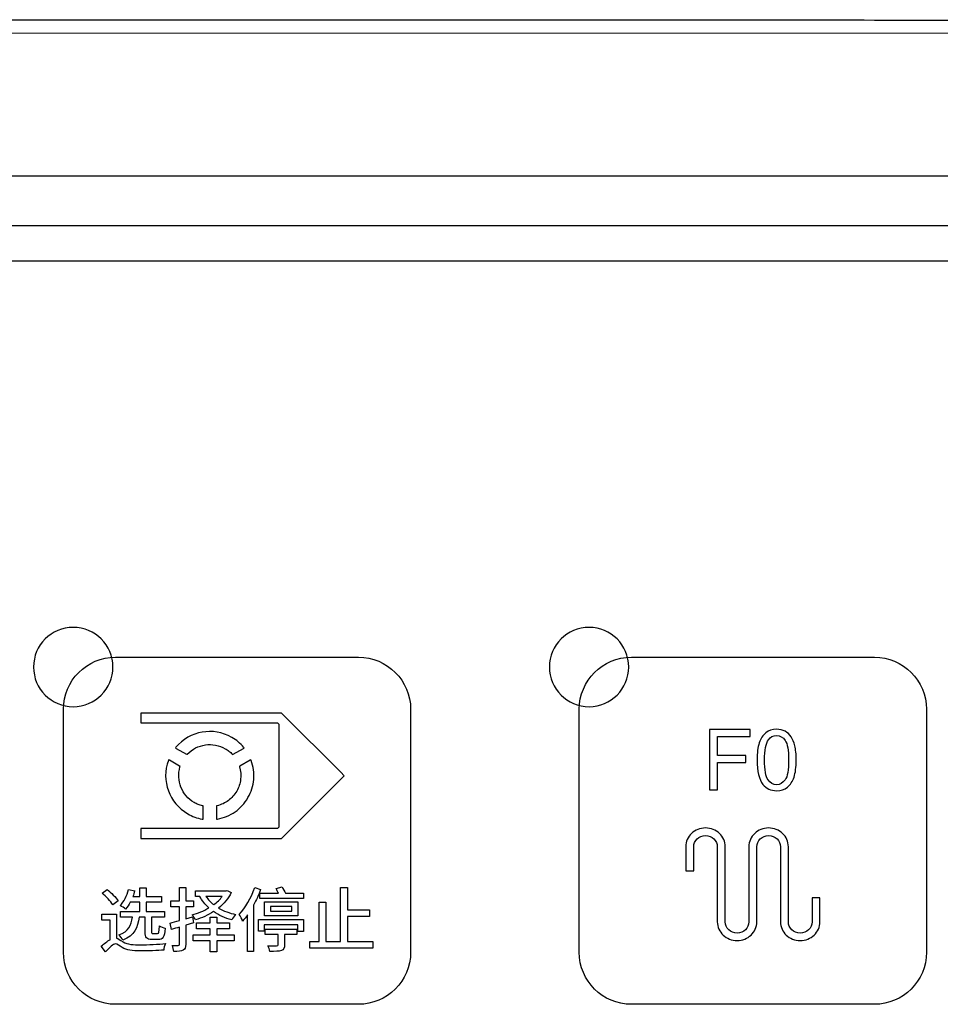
# Model space of a CAD drawing. Header units: millimetres. Extents: x 7143 to 9546, y -1575 to -869.
# Tile 46 of 94: x 7467 to 7513, y -1267 to -1217. Entities that reach past the tile are written whole.
import ezdxf

# ---------------------------------------------------------------- set-up
doc = ezdxf.new("R2010")
doc.units = ezdxf.units.MM
doc.header["$LTSCALE"] = 3

msp = doc.modelspace()

# ---------------------------------------------------------------- linework, layer by layer
at = {"linetype": 'Continuous', "lineweight": 30}
for p, q in [((7595.473, -1225.048), (7408.466, -1225.048)), ((7591.759, -1227.548), (7219.187, -1227.548)), ((7589.971, -1229.335), (7220.974, -1229.335))]:
    msp.add_line(p, q, dxfattribs=at)
at = {"linetype": 'Continuous', "lineweight": 30, "flags": 128}
msp.add_lwpolyline([(7602.683, -1217.852), (7602.683, -1217.852), (7600.683, -1217.852), (7592.683, -1217.852), (7560.683, -1217.85), (7432.683, -1217.846), (7208.263, -1217.852), (7208.262, -1217.852)], dxfattribs=at)
at = {"linetype": 'Continuous', "lineweight": 30}
for points, knots in [([(7207.473, -1217.171), (7209.417, -1217.174), (7213.31, -1217.18), (7229.337, -1217.158), (7291.965, -1217.198), (7386.351, -1217.171), (7474.228, -1217.165), (7514.307, -1217.176), (7520.663, -1217.183), (7521.397, -1217.184)], [0, 0, 0, 0, 0.018589, 0.037225, 0.153185, 0.617025, 0.939231, 0.99298, 1, 1, 1, 1]), ([(7469.318, -1247.793), (7470.422, -1247.793), (7471.318, -1248.688), (7471.318, -1249.793), (7471.318, -1249.793), (7471.318, -1250.897), (7470.422, -1251.793), (7469.318, -1251.793), (7469.318, -1251.793), (7468.213, -1251.793), (7467.318, -1250.897), (7467.318, -1249.793), (7467.318, -1249.793), (7467.318, -1248.688), (7468.213, -1247.793), (7469.318, -1247.793)], [0, 0, 0, 0, 0.2, 0.2, 0.2, 0.2, 0.4, 0.4, 0.4, 0.4, 0.6, 0.6, 0.6, 0.6, 1, 1, 1, 1]), ([(7495.318, -1247.793), (7496.422, -1247.793), (7497.318, -1248.688), (7497.318, -1249.793), (7497.318, -1249.793), (7497.318, -1250.897), (7496.422, -1251.793), (7495.318, -1251.793), (7495.318, -1251.793), (7494.213, -1251.793), (7493.318, -1250.897), (7493.318, -1249.793), (7493.318, -1249.793), (7493.318, -1248.688), (7494.213, -1247.793), (7495.318, -1247.793)], [0, 0, 0, 0, 0.2, 0.2, 0.2, 0.2, 0.4, 0.4, 0.4, 0.4, 0.6, 0.6, 0.6, 0.6, 1, 1, 1, 1]), ([(7471.448, -1266.798), (7471.448, -1266.798), (7483.698, -1266.798), (7483.698, -1266.798), (7483.698, -1266.798), (7485.142, -1266.798), (7486.323, -1265.616), (7486.323, -1264.173), (7486.323, -1264.173), (7486.323, -1264.173), (7486.323, -1251.923), (7486.323, -1251.923), (7486.323, -1251.923), (7486.323, -1250.479), (7485.142, -1249.298), (7483.698, -1249.298), (7483.698, -1249.298), (7483.698, -1249.298), (7471.448, -1249.298), (7471.448, -1249.298), (7471.448, -1249.298), (7470.004, -1249.298), (7468.823, -1250.479), (7468.823, -1251.923), (7468.823, -1251.923), (7468.823, -1251.923), (7468.823, -1264.173), (7468.823, -1264.173), (7468.823, -1264.173), (7468.823, -1265.616), (7470.004, -1266.798), (7471.448, -1266.798)], [0, 0, 0, 0, 0.111111, 0.111111, 0.111111, 0.111111, 0.222222, 0.222222, 0.222222, 0.222222, 0.333333, 0.333333, 0.333333, 0.333333, 0.444444, 0.444444, 0.444444, 0.444444, 0.555556, 0.555556, 0.555556, 0.555556, 0.666667, 0.666667, 0.666667, 0.666667, 0.777778, 0.777778, 0.777778, 0.777778, 1, 1, 1, 1]), ([(7497.448, -1266.798), (7497.448, -1266.798), (7509.698, -1266.798), (7509.698, -1266.798), (7509.698, -1266.798), (7511.142, -1266.798), (7512.323, -1265.617), (7512.323, -1264.173), (7512.323, -1264.173), (7512.323, -1264.173), (7512.323, -1251.923), (7512.323, -1251.923), (7512.323, -1251.923), (7512.323, -1250.479), (7511.142, -1249.298), (7509.698, -1249.298), (7509.698, -1249.298), (7509.698, -1249.298), (7497.448, -1249.298), (7497.448, -1249.298), (7497.448, -1249.298), (7496.004, -1249.298), (7494.823, -1250.479), (7494.823, -1251.923), (7494.823, -1251.923), (7494.823, -1251.923), (7494.823, -1264.173), (7494.823, -1264.173), (7494.823, -1264.173), (7494.823, -1265.617), (7496.004, -1266.798), (7497.448, -1266.798)], [0, 0, 0, 0, 0.111111, 0.111111, 0.111111, 0.111111, 0.222222, 0.222222, 0.222222, 0.222222, 0.333333, 0.333333, 0.333333, 0.333333, 0.444444, 0.444444, 0.444444, 0.444444, 0.555556, 0.555556, 0.555556, 0.555556, 0.666667, 0.666667, 0.666667, 0.666667, 0.777778, 0.777778, 0.777778, 0.777778, 1, 1, 1, 1]), ([(7472.718, -1252.112), (7472.718, -1252.112), (7479.713, -1252.112), (7479.713, -1252.112), (7479.713, -1252.112), (7479.713, -1252.112), (7479.816, -1252.112), (7479.816, -1252.112), (7479.816, -1252.112), (7479.816, -1252.112), (7479.889, -1252.186), (7479.889, -1252.186), (7479.889, -1252.186), (7479.889, -1252.186), (7482.804, -1255.1), (7482.804, -1255.1), (7482.804, -1255.1), (7482.804, -1255.1), (7482.981, -1255.277), (7482.981, -1255.277), (7482.981, -1255.277), (7482.981, -1255.277), (7482.804, -1255.453), (7482.804, -1255.453), (7482.804, -1255.453), (7482.804, -1255.453), (7479.889, -1258.368), (7479.889, -1258.368), (7479.889, -1258.368), (7479.889, -1258.368), (7479.816, -1258.441), (7479.816, -1258.441), (7479.816, -1258.441), (7479.816, -1258.441), (7479.713, -1258.441), (7479.713, -1258.441), (7479.713, -1258.441), (7479.713, -1258.441), (7472.718, -1258.441), (7472.718, -1258.441), (7472.718, -1258.441), (7472.718, -1258.441), (7472.718, -1257.941), (7472.718, -1257.941), (7472.718, -1257.941), (7472.718, -1257.941), (7479.609, -1257.941), (7479.609, -1257.941), (7479.609, -1257.941), (7479.609, -1257.941), (7479.675, -1257.875), (7479.675, -1257.875), (7479.675, -1257.875), (7479.675, -1257.875), (7479.675, -1252.678), (7479.675, -1252.678), (7479.675, -1252.678), (7479.675, -1252.678), (7479.609, -1252.612), (7479.609, -1252.612), (7479.609, -1252.612), (7479.609, -1252.612), (7472.718, -1252.612), (7472.718, -1252.612), (7472.718, -1252.612), (7472.718, -1252.612), (7472.718, -1252.112), (7472.718, -1252.112)], [0, 0, 0, 0, 0.055556, 0.055556, 0.055556, 0.055556, 0.111111, 0.111111, 0.111111, 0.111111, 0.166667, 0.166667, 0.166667, 0.166667, 0.222222, 0.222222, 0.222222, 0.222222, 0.277778, 0.277778, 0.277778, 0.277778, 0.333333, 0.333333, 0.333333, 0.333333, 0.388889, 0.388889, 0.388889, 0.388889, 0.444444, 0.444444, 0.444444, 0.444444, 0.5, 0.5, 0.5, 0.5, 0.555556, 0.555556, 0.555556, 0.555556, 0.611111, 0.611111, 0.611111, 0.611111, 0.666667, 0.666667, 0.666667, 0.666667, 0.722222, 0.722222, 0.722222, 0.722222, 0.777778, 0.777778, 0.777778, 0.777778, 0.833333, 0.833333, 0.833333, 0.833333, 0.888889, 0.888889, 0.888889, 0.888889, 1, 1, 1, 1]), ([(7474.497, -1253.839), (7474.84, -1253.43), (7475.312, -1253.167), (7475.816, -1253.078), (7475.816, -1253.078), (7476.313, -1252.991), (7476.842, -1253.071), (7477.313, -1253.343), (7477.313, -1253.343), (7477.428, -1253.409), (7477.534, -1253.484), (7477.632, -1253.565), (7477.632, -1253.565), (7477.732, -1253.649), (7477.823, -1253.741), (7477.906, -1253.839), (7477.906, -1253.839), (7477.906, -1253.839), (7477.935, -1253.874), (7477.935, -1253.874), (7477.935, -1253.874), (7477.935, -1253.874), (7477.896, -1253.897), (7477.896, -1253.897), (7477.896, -1253.897), (7477.896, -1253.897), (7477.38, -1254.194), (7477.38, -1254.194), (7477.38, -1254.194), (7477.38, -1254.194), (7477.354, -1254.209), (7477.354, -1254.209), (7477.354, -1254.209), (7477.354, -1254.209), (7477.333, -1254.188), (7477.333, -1254.188), (7477.333, -1254.188), (7477.283, -1254.135), (7477.228, -1254.085), (7477.168, -1254.038), (7477.168, -1254.038), (7477.111, -1253.993), (7477.049, -1253.951), (7476.984, -1253.913), (7476.984, -1253.913), (7476.668, -1253.731), (7476.315, -1253.671), (7475.981, -1253.719), (7475.981, -1253.719), (7475.639, -1253.768), (7475.315, -1253.93), (7475.069, -1254.188), (7475.069, -1254.188), (7475.069, -1254.188), (7475.049, -1254.209), (7475.049, -1254.209), (7475.049, -1254.209), (7475.049, -1254.209), (7475.023, -1254.194), (7475.023, -1254.194), (7475.023, -1254.194), (7475.023, -1254.194), (7474.507, -1253.897), (7474.507, -1253.897), (7474.507, -1253.897), (7474.507, -1253.897), (7474.468, -1253.874), (7474.468, -1253.874), (7474.468, -1253.874), (7474.468, -1253.874), (7474.497, -1253.839), (7474.497, -1253.839)], [0, 0, 0, 0, 0.052632, 0.052632, 0.052632, 0.052632, 0.105263, 0.105263, 0.105263, 0.105263, 0.157895, 0.157895, 0.157895, 0.157895, 0.210526, 0.210526, 0.210526, 0.210526, 0.263158, 0.263158, 0.263158, 0.263158, 0.315789, 0.315789, 0.315789, 0.315789, 0.368421, 0.368421, 0.368421, 0.368421, 0.421053, 0.421053, 0.421053, 0.421053, 0.473684, 0.473684, 0.473684, 0.473684, 0.526316, 0.526316, 0.526316, 0.526316, 0.578947, 0.578947, 0.578947, 0.578947, 0.631579, 0.631579, 0.631579, 0.631579, 0.684211, 0.684211, 0.684211, 0.684211, 0.736842, 0.736842, 0.736842, 0.736842, 0.789474, 0.789474, 0.789474, 0.789474, 0.842105, 0.842105, 0.842105, 0.842105, 0.894737, 0.894737, 0.894737, 0.894737, 1, 1, 1, 1]), ([(7501.389, -1255.979), (7501.389, -1255.979), (7501.389, -1252.948), (7501.389, -1252.948), (7501.389, -1252.948), (7501.389, -1252.948), (7503.434, -1252.948), (7503.434, -1252.948), (7503.434, -1252.948), (7503.434, -1252.948), (7503.434, -1253.303), (7503.434, -1253.303), (7503.434, -1253.303), (7503.434, -1253.303), (7501.791, -1253.303), (7501.791, -1253.303), (7501.791, -1253.303), (7501.791, -1253.303), (7501.791, -1254.247), (7501.791, -1254.247), (7501.791, -1254.247), (7501.791, -1254.247), (7503.214, -1254.247), (7503.214, -1254.247), (7503.214, -1254.247), (7503.214, -1254.247), (7503.214, -1254.603), (7503.214, -1254.603), (7503.214, -1254.603), (7503.214, -1254.603), (7501.791, -1254.603), (7501.791, -1254.603), (7501.791, -1254.603), (7501.791, -1254.603), (7501.791, -1255.979), (7501.791, -1255.979), (7501.791, -1255.979), (7501.791, -1255.979), (7501.389, -1255.979), (7501.389, -1255.979)], [0, 0, 0, 0, 0.090909, 0.090909, 0.090909, 0.090909, 0.181818, 0.181818, 0.181818, 0.181818, 0.272727, 0.272727, 0.272727, 0.272727, 0.363636, 0.363636, 0.363636, 0.363636, 0.454545, 0.454545, 0.454545, 0.454545, 0.545455, 0.545455, 0.545455, 0.545455, 0.636364, 0.636364, 0.636364, 0.636364, 0.727273, 0.727273, 0.727273, 0.727273, 0.818182, 0.818182, 0.818182, 0.818182, 1, 1, 1, 1]), ([(7503.784, -1254.483), (7503.784, -1254.125), (7503.821, -1253.836), (7503.894, -1253.617), (7503.894, -1253.617), (7503.968, -1253.398), (7504.077, -1253.229), (7504.223, -1253.111), (7504.223, -1253.111), (7504.367, -1252.993), (7504.55, -1252.935), (7504.77, -1252.935), (7504.77, -1252.935), (7504.932, -1252.935), (7505.075, -1252.967), (7505.198, -1253.033), (7505.198, -1253.033), (7505.321, -1253.098), (7505.423, -1253.193), (7505.502, -1253.317), (7505.502, -1253.317), (7505.581, -1253.439), (7505.643, -1253.59), (7505.688, -1253.767), (7505.688, -1253.767), (7505.734, -1253.944), (7505.757, -1254.183), (7505.757, -1254.483), (7505.757, -1254.483), (7505.757, -1254.838), (7505.72, -1255.126), (7505.647, -1255.345), (7505.647, -1255.345), (7505.575, -1255.564), (7505.465, -1255.733), (7505.32, -1255.852), (7505.32, -1255.852), (7505.175, -1255.97), (7504.992, -1256.029), (7504.77, -1256.029), (7504.77, -1256.029), (7504.479, -1256.029), (7504.25, -1255.926), (7504.083, -1255.717), (7504.083, -1255.717), (7503.883, -1255.463), (7503.784, -1255.052), (7503.784, -1254.483)], [0, 0, 0, 0, 0.076923, 0.076923, 0.076923, 0.076923, 0.153846, 0.153846, 0.153846, 0.153846, 0.230769, 0.230769, 0.230769, 0.230769, 0.307692, 0.307692, 0.307692, 0.307692, 0.384615, 0.384615, 0.384615, 0.384615, 0.461538, 0.461538, 0.461538, 0.461538, 0.538462, 0.538462, 0.538462, 0.538462, 0.615385, 0.615385, 0.615385, 0.615385, 0.692308, 0.692308, 0.692308, 0.692308, 0.769231, 0.769231, 0.769231, 0.769231, 0.846154, 0.846154, 0.846154, 0.846154, 1, 1, 1, 1]), ([(7504.165, -1254.484), (7504.165, -1254.983), (7504.223, -1255.315), (7504.339, -1255.478), (7504.339, -1255.478), (7504.456, -1255.643), (7504.599, -1255.725), (7504.77, -1255.725), (7504.77, -1255.725), (7504.941, -1255.725), (7505.085, -1255.642), (7505.201, -1255.478), (7505.201, -1255.478), (7505.318, -1255.313), (7505.376, -1254.982), (7505.376, -1254.484), (7505.376, -1254.484), (7505.376, -1253.985), (7505.318, -1253.654), (7505.201, -1253.49), (7505.201, -1253.49), (7505.086, -1253.326), (7504.94, -1253.244), (7504.766, -1253.244), (7504.766, -1253.244), (7504.595, -1253.244), (7504.458, -1253.317), (7504.356, -1253.461), (7504.356, -1253.461), (7504.228, -1253.645), (7504.165, -1253.987), (7504.165, -1254.484)], [0, 0, 0, 0, 0.111111, 0.111111, 0.111111, 0.111111, 0.222222, 0.222222, 0.222222, 0.222222, 0.333333, 0.333333, 0.333333, 0.333333, 0.444444, 0.444444, 0.444444, 0.444444, 0.555556, 0.555556, 0.555556, 0.555556, 0.666667, 0.666667, 0.666667, 0.666667, 0.777778, 0.777778, 0.777778, 0.777778, 1, 1, 1, 1]), ([(7475.816, -1257.459), (7475.69, -1257.437), (7475.565, -1257.403), (7475.441, -1257.359), (7475.441, -1257.359), (7475.321, -1257.315), (7475.203, -1257.26), (7475.089, -1257.194), (7475.089, -1257.194), (7474.619, -1256.923), (7474.285, -1256.504), (7474.112, -1256.03), (7474.112, -1256.03), (7473.937, -1255.548), (7473.928, -1255.009), (7474.112, -1254.507), (7474.112, -1254.507), (7474.112, -1254.507), (7474.127, -1254.465), (7474.127, -1254.465), (7474.127, -1254.465), (7474.127, -1254.465), (7474.167, -1254.487), (7474.167, -1254.487), (7474.167, -1254.487), (7474.167, -1254.487), (7474.682, -1254.785), (7474.682, -1254.785), (7474.682, -1254.785), (7474.682, -1254.785), (7474.708, -1254.8), (7474.708, -1254.8), (7474.708, -1254.8), (7474.708, -1254.8), (7474.699, -1254.828), (7474.699, -1254.828), (7474.699, -1254.828), (7474.599, -1255.17), (7474.621, -1255.531), (7474.749, -1255.852), (7474.749, -1255.852), (7474.875, -1256.166), (7475.103, -1256.441), (7475.419, -1256.624), (7475.419, -1256.624), (7475.484, -1256.661), (7475.552, -1256.694), (7475.619, -1256.721), (7475.619, -1256.721), (7475.689, -1256.749), (7475.76, -1256.772), (7475.831, -1256.789), (7475.831, -1256.789), (7475.831, -1256.789), (7475.86, -1256.796), (7475.86, -1256.796), (7475.86, -1256.796), (7475.86, -1256.796), (7475.86, -1256.826), (7475.86, -1256.826), (7475.86, -1256.826), (7475.86, -1256.826), (7475.861, -1257.421), (7475.861, -1257.421), (7475.861, -1257.421), (7475.861, -1257.421), (7475.861, -1257.467), (7475.861, -1257.467), (7475.861, -1257.467), (7475.861, -1257.467), (7475.816, -1257.459), (7475.816, -1257.459)], [0, 0, 0, 0, 0.052632, 0.052632, 0.052632, 0.052632, 0.105263, 0.105263, 0.105263, 0.105263, 0.157895, 0.157895, 0.157895, 0.157895, 0.210526, 0.210526, 0.210526, 0.210526, 0.263158, 0.263158, 0.263158, 0.263158, 0.315789, 0.315789, 0.315789, 0.315789, 0.368421, 0.368421, 0.368421, 0.368421, 0.421053, 0.421053, 0.421053, 0.421053, 0.473684, 0.473684, 0.473684, 0.473684, 0.526316, 0.526316, 0.526316, 0.526316, 0.578947, 0.578947, 0.578947, 0.578947, 0.631579, 0.631579, 0.631579, 0.631579, 0.684211, 0.684211, 0.684211, 0.684211, 0.736842, 0.736842, 0.736842, 0.736842, 0.789474, 0.789474, 0.789474, 0.789474, 0.842105, 0.842105, 0.842105, 0.842105, 0.894737, 0.894737, 0.894737, 0.894737, 1, 1, 1, 1]), ([(7478.29, -1254.508), (7478.401, -1254.811), (7478.445, -1255.138), (7478.417, -1255.464), (7478.417, -1255.464), (7478.39, -1255.777), (7478.295, -1256.09), (7478.127, -1256.38), (7478.127, -1256.38), (7477.96, -1256.671), (7477.736, -1256.909), (7477.478, -1257.089), (7477.478, -1257.089), (7477.21, -1257.277), (7476.905, -1257.402), (7476.587, -1257.458), (7476.587, -1257.458), (7476.587, -1257.458), (7476.542, -1257.466), (7476.542, -1257.466), (7476.542, -1257.466), (7476.542, -1257.466), (7476.542, -1257.421), (7476.542, -1257.421), (7476.542, -1257.421), (7476.542, -1257.421), (7476.542, -1256.826), (7476.542, -1256.826), (7476.542, -1256.826), (7476.542, -1256.826), (7476.542, -1256.796), (7476.542, -1256.796), (7476.542, -1256.796), (7476.542, -1256.796), (7476.571, -1256.789), (7476.571, -1256.789), (7476.571, -1256.789), (7476.775, -1256.739), (7476.97, -1256.648), (7477.14, -1256.521), (7477.14, -1256.521), (7477.305, -1256.398), (7477.448, -1256.24), (7477.557, -1256.051), (7477.557, -1256.051), (7477.557, -1256.051), (7477.557, -1256.051), (7477.557, -1256.051), (7477.557, -1256.051), (7477.666, -1255.862), (7477.731, -1255.66), (7477.755, -1255.456), (7477.755, -1255.456), (7477.781, -1255.244), (7477.762, -1255.03), (7477.703, -1254.829), (7477.703, -1254.829), (7477.703, -1254.829), (7477.695, -1254.8), (7477.695, -1254.8), (7477.695, -1254.8), (7477.695, -1254.8), (7477.72, -1254.785), (7477.72, -1254.785), (7477.72, -1254.785), (7477.72, -1254.785), (7478.236, -1254.488), (7478.236, -1254.488), (7478.236, -1254.488), (7478.236, -1254.488), (7478.275, -1254.465), (7478.275, -1254.465), (7478.275, -1254.465), (7478.275, -1254.465), (7478.29, -1254.508), (7478.29, -1254.508)], [0, 0, 0, 0, 0.05, 0.05, 0.05, 0.05, 0.1, 0.1, 0.1, 0.1, 0.15, 0.15, 0.15, 0.15, 0.2, 0.2, 0.2, 0.2, 0.25, 0.25, 0.25, 0.25, 0.3, 0.3, 0.3, 0.3, 0.35, 0.35, 0.35, 0.35, 0.4, 0.4, 0.4, 0.4, 0.45, 0.45, 0.45, 0.45, 0.5, 0.5, 0.5, 0.5, 0.55, 0.55, 0.55, 0.55, 0.6, 0.6, 0.6, 0.6, 0.65, 0.65, 0.65, 0.65, 0.7, 0.7, 0.7, 0.7, 0.75, 0.75, 0.75, 0.75, 0.8, 0.8, 0.8, 0.8, 0.85, 0.85, 0.85, 0.85, 0.9, 0.9, 0.9, 0.9, 1, 1, 1, 1]), ([(7500.191, -1258.856), (7500.191, -1258.595), (7500.303, -1258.358), (7500.483, -1258.187), (7500.483, -1258.187), (7500.663, -1258.015), (7500.912, -1257.909), (7501.187, -1257.909), (7501.187, -1257.909), (7501.461, -1257.909), (7501.71, -1258.015), (7501.89, -1258.187), (7501.89, -1258.187), (7502.07, -1258.358), (7502.182, -1258.595), (7502.182, -1258.856), (7502.182, -1258.856), (7502.182, -1258.856), (7502.182, -1258.856), (7502.182, -1258.856), (7502.182, -1258.856), (7502.182, -1258.856), (7502.182, -1262.639), (7502.182, -1262.639), (7502.182, -1262.639), (7502.182, -1262.795), (7502.249, -1262.937), (7502.356, -1263.039), (7502.356, -1263.039), (7502.464, -1263.142), (7502.613, -1263.205), (7502.777, -1263.205), (7502.777, -1263.205), (7502.942, -1263.205), (7503.091, -1263.142), (7503.199, -1263.039), (7503.199, -1263.039), (7503.306, -1262.937), (7503.373, -1262.795), (7503.373, -1262.639), (7503.373, -1262.639), (7503.373, -1262.639), (7503.373, -1258.856), (7503.373, -1258.856), (7503.373, -1258.856), (7503.373, -1258.595), (7503.485, -1258.358), (7503.665, -1258.187), (7503.665, -1258.187), (7503.845, -1258.015), (7504.094, -1257.909), (7504.368, -1257.909), (7504.368, -1257.909), (7504.643, -1257.909), (7504.891, -1258.016), (7505.071, -1258.187), (7505.071, -1258.187), (7505.071, -1258.187), (7505.072, -1258.188), (7505.072, -1258.188), (7505.072, -1258.188), (7505.252, -1258.359), (7505.364, -1258.595), (7505.364, -1258.856), (7505.364, -1258.856), (7505.364, -1258.856), (7505.364, -1262.639), (7505.364, -1262.639), (7505.364, -1262.639), (7505.364, -1262.795), (7505.43, -1262.937), (7505.537, -1263.039), (7505.537, -1263.039), (7505.537, -1263.039), (7505.538, -1263.04), (7505.538, -1263.04), (7505.538, -1263.04), (7505.645, -1263.142), (7505.794, -1263.205), (7505.959, -1263.205), (7505.959, -1263.205), (7506.124, -1263.205), (7506.273, -1263.142), (7506.38, -1263.04), (7506.38, -1263.04), (7506.38, -1263.04), (7506.381, -1263.039), (7506.381, -1263.039), (7506.381, -1263.039), (7506.488, -1262.937), (7506.555, -1262.795), (7506.555, -1262.639), (7506.555, -1262.639), (7506.555, -1262.639), (7506.555, -1261.428), (7506.555, -1261.428), (7506.555, -1261.428), (7506.555, -1261.428), (7506.955, -1261.428), (7506.955, -1261.428), (7506.955, -1261.428), (7506.955, -1261.428), (7506.955, -1262.639), (7506.955, -1262.639), (7506.955, -1262.639), (7506.955, -1262.899), (7506.843, -1263.136), (7506.663, -1263.307), (7506.663, -1263.307), (7506.663, -1263.307), (7506.663, -1263.308), (7506.663, -1263.308), (7506.663, -1263.308), (7506.663, -1263.308), (7506.662, -1263.308), (7506.662, -1263.308), (7506.662, -1263.308), (7506.482, -1263.479), (7506.233, -1263.585), (7505.959, -1263.585), (7505.959, -1263.585), (7505.685, -1263.585), (7505.437, -1263.479), (7505.256, -1263.308), (7505.256, -1263.308), (7505.256, -1263.308), (7505.256, -1263.308), (7505.256, -1263.308), (7505.256, -1263.308), (7505.256, -1263.308), (7505.255, -1263.307), (7505.255, -1263.307), (7505.255, -1263.307), (7505.075, -1263.136), (7504.964, -1262.899), (7504.964, -1262.639), (7504.964, -1262.639), (7504.964, -1262.639), (7504.964, -1258.856), (7504.964, -1258.856), (7504.964, -1258.856), (7504.964, -1258.699), (7504.897, -1258.558), (7504.79, -1258.455), (7504.79, -1258.455), (7504.682, -1258.353), (7504.533, -1258.29), (7504.368, -1258.29), (7504.368, -1258.29), (7504.204, -1258.29), (7504.055, -1258.353), (7503.947, -1258.456), (7503.947, -1258.456), (7503.84, -1258.558), (7503.773, -1258.7), (7503.773, -1258.856), (7503.773, -1258.856), (7503.773, -1258.856), (7503.773, -1262.639), (7503.773, -1262.639), (7503.773, -1262.639), (7503.773, -1262.899), (7503.661, -1263.136), (7503.481, -1263.307), (7503.481, -1263.307), (7503.481, -1263.307), (7503.481, -1263.308), (7503.481, -1263.308), (7503.481, -1263.308), (7503.3, -1263.479), (7503.052, -1263.585), (7502.777, -1263.585), (7502.777, -1263.585), (7502.503, -1263.585), (7502.255, -1263.479), (7502.074, -1263.308), (7502.074, -1263.308), (7502.074, -1263.308), (7502.074, -1263.307), (7502.074, -1263.307), (7502.074, -1263.307), (7501.893, -1263.136), (7501.782, -1262.899), (7501.782, -1262.639), (7501.782, -1262.639), (7501.782, -1262.639), (7501.782, -1258.856), (7501.782, -1258.856), (7501.782, -1258.856), (7501.782, -1258.856), (7501.782, -1258.856), (7501.782, -1258.856), (7501.782, -1258.856), (7501.782, -1258.7), (7501.715, -1258.558), (7501.608, -1258.456), (7501.608, -1258.456), (7501.5, -1258.353), (7501.351, -1258.29), (7501.187, -1258.29), (7501.187, -1258.29), (7501.022, -1258.29), (7500.873, -1258.353), (7500.766, -1258.456), (7500.766, -1258.456), (7500.658, -1258.558), (7500.591, -1258.7), (7500.591, -1258.856), (7500.591, -1258.856), (7500.591, -1258.856), (7500.591, -1260.067), (7500.591, -1260.067), (7500.591, -1260.067), (7500.591, -1260.067), (7500.191, -1260.067), (7500.191, -1260.067), (7500.191, -1260.067), (7500.191, -1260.067), (7500.191, -1258.856), (7500.191, -1258.856)], [0, 0, 0, 0, 0.017857, 0.017857, 0.017857, 0.017857, 0.035714, 0.035714, 0.035714, 0.035714, 0.053571, 0.053571, 0.053571, 0.053571, 0.071429, 0.071429, 0.071429, 0.071429, 0.089286, 0.089286, 0.089286, 0.089286, 0.107143, 0.107143, 0.107143, 0.107143, 0.125, 0.125, 0.125, 0.125, 0.142857, 0.142857, 0.142857, 0.142857, 0.160714, 0.160714, 0.160714, 0.160714, 0.178571, 0.178571, 0.178571, 0.178571, 0.196429, 0.196429, 0.196429, 0.196429, 0.214286, 0.214286, 0.214286, 0.214286, 0.232143, 0.232143, 0.232143, 0.232143, 0.25, 0.25, 0.25, 0.25, 0.267857, 0.267857, 0.267857, 0.267857, 0.285714, 0.285714, 0.285714, 0.285714, 0.303571, 0.303571, 0.303571, 0.303571, 0.321429, 0.321429, 0.321429, 0.321429, 0.339286, 0.339286, 0.339286, 0.339286, 0.357143, 0.357143, 0.357143, 0.357143, 0.375, 0.375, 0.375, 0.375, 0.392857, 0.392857, 0.392857, 0.392857, 0.410714, 0.410714, 0.410714, 0.410714, 0.428571, 0.428571, 0.428571, 0.428571, 0.446429, 0.446429, 0.446429, 0.446429, 0.464286, 0.464286, 0.464286, 0.464286, 0.482143, 0.482143, 0.482143, 0.482143, 0.5, 0.5, 0.5, 0.5, 0.517857, 0.517857, 0.517857, 0.517857, 0.535714, 0.535714, 0.535714, 0.535714, 0.553571, 0.553571, 0.553571, 0.553571, 0.571429, 0.571429, 0.571429, 0.571429, 0.589286, 0.589286, 0.589286, 0.589286, 0.607143, 0.607143, 0.607143, 0.607143, 0.625, 0.625, 0.625, 0.625, 0.642857, 0.642857, 0.642857, 0.642857, 0.660714, 0.660714, 0.660714, 0.660714, 0.678571, 0.678571, 0.678571, 0.678571, 0.696429, 0.696429, 0.696429, 0.696429, 0.714286, 0.714286, 0.714286, 0.714286, 0.732143, 0.732143, 0.732143, 0.732143, 0.75, 0.75, 0.75, 0.75, 0.767857, 0.767857, 0.767857, 0.767857, 0.785714, 0.785714, 0.785714, 0.785714, 0.803571, 0.803571, 0.803571, 0.803571, 0.821429, 0.821429, 0.821429, 0.821429, 0.839286, 0.839286, 0.839286, 0.839286, 0.857143, 0.857143, 0.857143, 0.857143, 0.875, 0.875, 0.875, 0.875, 0.892857, 0.892857, 0.892857, 0.892857, 0.910714, 0.910714, 0.910714, 0.910714, 0.928571, 0.928571, 0.928571, 0.928571, 0.946429, 0.946429, 0.946429, 0.946429, 0.964286, 0.964286, 0.964286, 0.964286, 1, 1, 1, 1]), ([(7471.58, -1261.576), (7471.468, -1261.41), (7471.231, -1261.174), (7471.027, -1261.015), (7471.027, -1261.015), (7471.027, -1261.015), (7470.773, -1261.195), (7470.773, -1261.195), (7470.773, -1261.195), (7470.974, -1261.368), (7471.21, -1261.607), (7471.309, -1261.777), (7471.309, -1261.777), (7471.309, -1261.777), (7471.58, -1261.576), (7471.58, -1261.576)], [0, 0, 0, 0, 0.2, 0.2, 0.2, 0.2, 0.4, 0.4, 0.4, 0.4, 0.6, 0.6, 0.6, 0.6, 1, 1, 1, 1]), ([(7472.942, -1262.401), (7472.942, -1262.401), (7472.942, -1263.131), (7472.942, -1263.131), (7472.942, -1263.131), (7472.942, -1263.438), (7473.006, -1263.534), (7473.298, -1263.534), (7473.298, -1263.534), (7473.298, -1263.534), (7473.602, -1263.534), (7473.602, -1263.534), (7473.602, -1263.534), (7473.838, -1263.534), (7473.919, -1263.421), (7473.955, -1262.966), (7473.955, -1262.966), (7473.863, -1262.944), (7473.729, -1262.892), (7473.665, -1262.835), (7473.665, -1262.835), (7473.655, -1263.181), (7473.641, -1263.23), (7473.57, -1263.23), (7473.57, -1263.23), (7473.57, -1263.23), (7473.348, -1263.23), (7473.348, -1263.23), (7473.348, -1263.23), (7473.274, -1263.23), (7473.263, -1263.22), (7473.263, -1263.128), (7473.263, -1263.128), (7473.263, -1263.128), (7473.263, -1262.401), (7473.263, -1262.401), (7473.263, -1262.401), (7473.263, -1262.401), (7473.912, -1262.401), (7473.912, -1262.401), (7473.912, -1262.401), (7473.912, -1262.401), (7473.912, -1262.115), (7473.912, -1262.115), (7473.912, -1262.115), (7473.912, -1262.115), (7472.999, -1262.115), (7472.999, -1262.115), (7472.999, -1262.115), (7472.999, -1262.115), (7472.999, -1261.646), (7472.999, -1261.646), (7472.999, -1261.646), (7472.999, -1261.646), (7473.768, -1261.646), (7473.768, -1261.646), (7473.768, -1261.646), (7473.768, -1261.646), (7473.768, -1261.368), (7473.768, -1261.368), (7473.768, -1261.368), (7473.768, -1261.368), (7472.999, -1261.368), (7472.999, -1261.368), (7472.999, -1261.368), (7472.999, -1261.368), (7472.999, -1260.92), (7472.999, -1260.92), (7472.999, -1260.92), (7472.999, -1260.92), (7472.671, -1260.92), (7472.671, -1260.92), (7472.671, -1260.92), (7472.671, -1260.92), (7472.671, -1261.368), (7472.671, -1261.368), (7472.671, -1261.368), (7472.671, -1261.368), (7472.321, -1261.368), (7472.321, -1261.368), (7472.321, -1261.368), (7472.36, -1261.276), (7472.392, -1261.174), (7472.417, -1261.078), (7472.417, -1261.078), (7472.417, -1261.078), (7472.106, -1261.011), (7472.106, -1261.011), (7472.106, -1261.011), (7472.029, -1261.318), (7471.88, -1261.622), (7471.69, -1261.823), (7471.69, -1261.823), (7471.764, -1261.861), (7471.902, -1261.95), (7471.961, -1261.999), (7471.961, -1261.999), (7472.043, -1261.904), (7472.12, -1261.78), (7472.194, -1261.646), (7472.194, -1261.646), (7472.194, -1261.646), (7472.671, -1261.646), (7472.671, -1261.646), (7472.671, -1261.646), (7472.671, -1261.646), (7472.671, -1262.115), (7472.671, -1262.115), (7472.671, -1262.115), (7472.671, -1262.115), (7471.7, -1262.115), (7471.7, -1262.115), (7471.7, -1262.115), (7471.7, -1262.115), (7471.7, -1262.401), (7471.7, -1262.401), (7471.7, -1262.401), (7471.7, -1262.401), (7472.304, -1262.401), (7472.304, -1262.401), (7472.304, -1262.401), (7472.251, -1262.81), (7472.12, -1263.117), (7471.616, -1263.297), (7471.616, -1263.297), (7471.686, -1263.357), (7471.778, -1263.481), (7471.813, -1263.562), (7471.813, -1263.562), (7472.402, -1263.325), (7472.572, -1262.93), (7472.639, -1262.401), (7472.639, -1262.401), (7472.639, -1262.401), (7472.942, -1262.401), (7472.942, -1262.401)], [0, 0, 0, 0, 0.028571, 0.028571, 0.028571, 0.028571, 0.057143, 0.057143, 0.057143, 0.057143, 0.085714, 0.085714, 0.085714, 0.085714, 0.114286, 0.114286, 0.114286, 0.114286, 0.142857, 0.142857, 0.142857, 0.142857, 0.171429, 0.171429, 0.171429, 0.171429, 0.2, 0.2, 0.2, 0.2, 0.228571, 0.228571, 0.228571, 0.228571, 0.257143, 0.257143, 0.257143, 0.257143, 0.285714, 0.285714, 0.285714, 0.285714, 0.314286, 0.314286, 0.314286, 0.314286, 0.342857, 0.342857, 0.342857, 0.342857, 0.371429, 0.371429, 0.371429, 0.371429, 0.4, 0.4, 0.4, 0.4, 0.428571, 0.428571, 0.428571, 0.428571, 0.457143, 0.457143, 0.457143, 0.457143, 0.485714, 0.485714, 0.485714, 0.485714, 0.514286, 0.514286, 0.514286, 0.514286, 0.542857, 0.542857, 0.542857, 0.542857, 0.571429, 0.571429, 0.571429, 0.571429, 0.6, 0.6, 0.6, 0.6, 0.628571, 0.628571, 0.628571, 0.628571, 0.657143, 0.657143, 0.657143, 0.657143, 0.685714, 0.685714, 0.685714, 0.685714, 0.714286, 0.714286, 0.714286, 0.714286, 0.742857, 0.742857, 0.742857, 0.742857, 0.771429, 0.771429, 0.771429, 0.771429, 0.8, 0.8, 0.8, 0.8, 0.828571, 0.828571, 0.828571, 0.828571, 0.857143, 0.857143, 0.857143, 0.857143, 0.885714, 0.885714, 0.885714, 0.885714, 0.914286, 0.914286, 0.914286, 0.914286, 0.942857, 0.942857, 0.942857, 0.942857, 1, 1, 1, 1]), ([(7475.378, -1262.683), (7475.378, -1262.683), (7475.335, -1262.384), (7475.335, -1262.384), (7475.335, -1262.384), (7475.335, -1262.384), (7474.99, -1262.486), (7474.99, -1262.486), (7474.99, -1262.486), (7474.99, -1262.486), (7474.99, -1261.89), (7474.99, -1261.89), (7474.99, -1261.89), (7474.99, -1261.89), (7475.385, -1261.89), (7475.385, -1261.89), (7475.385, -1261.89), (7475.385, -1261.89), (7475.385, -1261.586), (7475.385, -1261.586), (7475.385, -1261.586), (7475.385, -1261.586), (7474.99, -1261.586), (7474.99, -1261.586), (7474.99, -1261.586), (7474.99, -1261.586), (7474.99, -1260.909), (7474.99, -1260.909), (7474.99, -1260.909), (7474.99, -1260.909), (7474.672, -1260.909), (7474.672, -1260.909), (7474.672, -1260.909), (7474.672, -1260.909), (7474.672, -1261.586), (7474.672, -1261.586), (7474.672, -1261.586), (7474.672, -1261.586), (7474.238, -1261.586), (7474.238, -1261.586), (7474.238, -1261.586), (7474.238, -1261.586), (7474.238, -1261.89), (7474.238, -1261.89), (7474.238, -1261.89), (7474.238, -1261.89), (7474.672, -1261.89), (7474.672, -1261.89), (7474.672, -1261.89), (7474.672, -1261.89), (7474.672, -1262.578), (7474.672, -1262.578), (7474.672, -1262.578), (7474.496, -1262.627), (7474.334, -1262.669), (7474.2, -1262.705), (7474.2, -1262.705), (7474.2, -1262.705), (7474.277, -1263.022), (7474.277, -1263.022), (7474.277, -1263.022), (7474.401, -1262.987), (7474.531, -1262.944), (7474.672, -1262.906), (7474.672, -1262.906), (7474.672, -1262.906), (7474.672, -1263.766), (7474.672, -1263.766), (7474.672, -1263.766), (7474.672, -1263.812), (7474.655, -1263.826), (7474.612, -1263.83), (7474.612, -1263.83), (7474.574, -1263.83), (7474.436, -1263.833), (7474.302, -1263.826), (7474.302, -1263.826), (7474.341, -1263.911), (7474.383, -1264.052), (7474.394, -1264.133), (7474.394, -1264.133), (7474.619, -1264.133), (7474.764, -1264.126), (7474.863, -1264.07), (7474.863, -1264.07), (7474.958, -1264.02), (7474.99, -1263.932), (7474.99, -1263.766), (7474.99, -1263.766), (7474.99, -1263.766), (7474.99, -1262.803), (7474.99, -1262.803), (7474.99, -1262.803), (7474.99, -1262.803), (7475.378, -1262.683), (7475.378, -1262.683)], [0, 0, 0, 0, 0.04, 0.04, 0.04, 0.04, 0.08, 0.08, 0.08, 0.08, 0.12, 0.12, 0.12, 0.12, 0.16, 0.16, 0.16, 0.16, 0.2, 0.2, 0.2, 0.2, 0.24, 0.24, 0.24, 0.24, 0.28, 0.28, 0.28, 0.28, 0.32, 0.32, 0.32, 0.32, 0.36, 0.36, 0.36, 0.36, 0.4, 0.4, 0.4, 0.4, 0.44, 0.44, 0.44, 0.44, 0.48, 0.48, 0.48, 0.48, 0.52, 0.52, 0.52, 0.52, 0.56, 0.56, 0.56, 0.56, 0.6, 0.6, 0.6, 0.6, 0.64, 0.64, 0.64, 0.64, 0.68, 0.68, 0.68, 0.68, 0.72, 0.72, 0.72, 0.72, 0.76, 0.76, 0.76, 0.76, 0.8, 0.8, 0.8, 0.8, 0.84, 0.84, 0.84, 0.84, 0.88, 0.88, 0.88, 0.88, 0.92, 0.92, 0.92, 0.92, 1, 1, 1, 1]), ([(7477.085, -1261.061), (7477.085, -1261.061), (7477.032, -1261.071), (7477.032, -1261.071), (7477.032, -1261.071), (7477.032, -1261.071), (7475.477, -1261.071), (7475.477, -1261.071), (7475.477, -1261.071), (7475.477, -1261.071), (7475.477, -1261.364), (7475.477, -1261.364), (7475.477, -1261.364), (7475.477, -1261.364), (7475.695, -1261.364), (7475.695, -1261.364), (7475.695, -1261.364), (7475.815, -1261.579), (7475.97, -1261.77), (7476.154, -1261.936), (7476.154, -1261.936), (7475.893, -1262.091), (7475.6, -1262.207), (7475.311, -1262.281), (7475.311, -1262.281), (7475.371, -1262.341), (7475.445, -1262.461), (7475.48, -1262.539), (7475.48, -1262.539), (7475.794, -1262.447), (7476.112, -1262.306), (7476.394, -1262.126), (7476.394, -1262.126), (7476.655, -1262.309), (7476.965, -1262.454), (7477.304, -1262.542), (7477.304, -1262.542), (7477.346, -1262.458), (7477.438, -1262.338), (7477.505, -1262.271), (7477.505, -1262.271), (7477.191, -1262.204), (7476.898, -1262.091), (7476.648, -1261.943), (7476.648, -1261.943), (7476.916, -1261.727), (7477.138, -1261.47), (7477.283, -1261.163), (7477.283, -1261.163), (7477.283, -1261.163), (7477.085, -1261.061), (7477.085, -1261.061)], [0, 0, 0, 0, 0.071429, 0.071429, 0.071429, 0.071429, 0.142857, 0.142857, 0.142857, 0.142857, 0.214286, 0.214286, 0.214286, 0.214286, 0.285714, 0.285714, 0.285714, 0.285714, 0.357143, 0.357143, 0.357143, 0.357143, 0.428571, 0.428571, 0.428571, 0.428571, 0.5, 0.5, 0.5, 0.5, 0.571429, 0.571429, 0.571429, 0.571429, 0.642857, 0.642857, 0.642857, 0.642857, 0.714286, 0.714286, 0.714286, 0.714286, 0.785714, 0.785714, 0.785714, 0.785714, 0.857143, 0.857143, 0.857143, 0.857143, 1, 1, 1, 1]), ([(7478.466, -1260.909), (7478.29, -1261.428), (7477.997, -1261.936), (7477.683, -1262.267), (7477.683, -1262.267), (7477.739, -1262.348), (7477.831, -1262.525), (7477.856, -1262.599), (7477.856, -1262.599), (7477.944, -1262.507), (7478.025, -1262.401), (7478.11, -1262.285), (7478.11, -1262.285), (7478.11, -1262.285), (7478.11, -1264.14), (7478.11, -1264.14), (7478.11, -1264.14), (7478.11, -1264.14), (7478.41, -1264.14), (7478.41, -1264.14), (7478.41, -1264.14), (7478.41, -1264.14), (7478.41, -1261.798), (7478.41, -1261.798), (7478.41, -1261.798), (7478.547, -1261.544), (7478.667, -1261.272), (7478.762, -1261.008), (7478.762, -1261.008), (7478.762, -1261.008), (7478.466, -1260.909), (7478.466, -1260.909)], [0, 0, 0, 0, 0.111111, 0.111111, 0.111111, 0.111111, 0.222222, 0.222222, 0.222222, 0.222222, 0.333333, 0.333333, 0.333333, 0.333333, 0.444444, 0.444444, 0.444444, 0.444444, 0.555556, 0.555556, 0.555556, 0.555556, 0.666667, 0.666667, 0.666667, 0.666667, 0.777778, 0.777778, 0.777778, 0.777778, 1, 1, 1, 1]), ([(7478.731, -1261.198), (7478.731, -1261.198), (7478.731, -1261.47), (7478.731, -1261.47), (7478.731, -1261.47), (7478.731, -1261.47), (7480.918, -1261.47), (7480.918, -1261.47), (7480.918, -1261.47), (7480.918, -1261.47), (7480.918, -1261.198), (7480.918, -1261.198), (7480.918, -1261.198), (7480.918, -1261.198), (7480.011, -1261.198), (7480.011, -1261.198), (7480.011, -1261.198), (7479.972, -1261.099), (7479.905, -1260.972), (7479.845, -1260.881), (7479.845, -1260.881), (7479.845, -1260.881), (7479.546, -1260.965), (7479.546, -1260.965), (7479.546, -1260.965), (7479.584, -1261.036), (7479.627, -1261.117), (7479.662, -1261.198), (7479.662, -1261.198), (7479.662, -1261.198), (7478.731, -1261.198), (7478.731, -1261.198)], [0, 0, 0, 0, 0.111111, 0.111111, 0.111111, 0.111111, 0.222222, 0.222222, 0.222222, 0.222222, 0.333333, 0.333333, 0.333333, 0.333333, 0.444444, 0.444444, 0.444444, 0.444444, 0.555556, 0.555556, 0.555556, 0.555556, 0.666667, 0.666667, 0.666667, 0.666667, 0.777778, 0.777778, 0.777778, 0.777778, 1, 1, 1, 1]), ([(7483.145, -1263.639), (7483.145, -1263.639), (7483.145, -1262.369), (7483.145, -1262.369), (7483.145, -1262.369), (7483.145, -1262.369), (7484.246, -1262.369), (7484.246, -1262.369), (7484.246, -1262.369), (7484.246, -1262.369), (7484.246, -1262.041), (7484.246, -1262.041), (7484.246, -1262.041), (7484.246, -1262.041), (7483.145, -1262.041), (7483.145, -1262.041), (7483.145, -1262.041), (7483.145, -1262.041), (7483.145, -1260.912), (7483.145, -1260.912), (7483.145, -1260.912), (7483.145, -1260.912), (7482.796, -1260.912), (7482.796, -1260.912), (7482.796, -1260.912), (7482.796, -1260.912), (7482.796, -1263.639), (7482.796, -1263.639), (7482.796, -1263.639), (7482.796, -1263.639), (7482.055, -1263.639), (7482.055, -1263.639), (7482.055, -1263.639), (7482.055, -1263.639), (7482.055, -1261.653), (7482.055, -1261.653), (7482.055, -1261.653), (7482.055, -1261.653), (7481.717, -1261.653), (7481.717, -1261.653), (7481.717, -1261.653), (7481.717, -1261.653), (7481.717, -1263.639), (7481.717, -1263.639), (7481.717, -1263.639), (7481.717, -1263.639), (7481.247, -1263.639), (7481.247, -1263.639), (7481.247, -1263.639), (7481.247, -1263.639), (7481.247, -1263.967), (7481.247, -1263.967), (7481.247, -1263.967), (7481.247, -1263.967), (7484.415, -1263.967), (7484.415, -1263.967), (7484.415, -1263.967), (7484.415, -1263.967), (7484.415, -1263.639), (7484.415, -1263.639), (7484.415, -1263.639), (7484.415, -1263.639), (7483.145, -1263.639), (7483.145, -1263.639)], [0, 0, 0, 0, 0.058824, 0.058824, 0.058824, 0.058824, 0.117647, 0.117647, 0.117647, 0.117647, 0.176471, 0.176471, 0.176471, 0.176471, 0.235294, 0.235294, 0.235294, 0.235294, 0.294118, 0.294118, 0.294118, 0.294118, 0.352941, 0.352941, 0.352941, 0.352941, 0.411765, 0.411765, 0.411765, 0.411765, 0.470588, 0.470588, 0.470588, 0.470588, 0.529412, 0.529412, 0.529412, 0.529412, 0.588235, 0.588235, 0.588235, 0.588235, 0.647059, 0.647059, 0.647059, 0.647059, 0.705882, 0.705882, 0.705882, 0.705882, 0.764706, 0.764706, 0.764706, 0.764706, 0.823529, 0.823529, 0.823529, 0.823529, 0.882353, 0.882353, 0.882353, 0.882353, 1, 1, 1, 1]), ([(7476.824, -1261.364), (7476.711, -1261.512), (7476.567, -1261.653), (7476.401, -1261.773), (7476.401, -1261.773), (7476.249, -1261.653), (7476.119, -1261.516), (7476.009, -1261.364), (7476.009, -1261.364), (7476.009, -1261.364), (7476.824, -1261.364), (7476.824, -1261.364)], [0, 0, 0, 0, 0.25, 0.25, 0.25, 0.25, 0.5, 0.5, 0.5, 0.5, 1, 1, 1, 1]), ([(7480.646, -1262.338), (7480.646, -1262.338), (7480.646, -1261.636), (7480.646, -1261.636), (7480.646, -1261.636), (7480.646, -1261.636), (7478.963, -1261.636), (7478.963, -1261.636), (7478.963, -1261.636), (7478.963, -1261.636), (7478.963, -1262.338), (7478.963, -1262.338), (7478.963, -1262.338), (7478.963, -1262.338), (7480.646, -1262.338), (7480.646, -1262.338)], [0, 0, 0, 0, 0.2, 0.2, 0.2, 0.2, 0.4, 0.4, 0.4, 0.4, 0.6, 0.6, 0.6, 0.6, 1, 1, 1, 1]), ([(7471.492, -1262.246), (7471.492, -1262.246), (7470.766, -1262.246), (7470.766, -1262.246), (7470.766, -1262.246), (7470.766, -1262.246), (7470.766, -1262.549), (7470.766, -1262.549), (7470.766, -1262.549), (7470.766, -1262.549), (7471.178, -1262.549), (7471.178, -1262.549), (7471.178, -1262.549), (7471.178, -1262.549), (7471.178, -1263.541), (7471.178, -1263.541), (7471.178, -1263.541), (7471.034, -1263.615), (7470.878, -1263.735), (7470.73, -1263.872), (7470.73, -1263.872), (7470.73, -1263.872), (7470.946, -1264.158), (7470.946, -1264.158), (7470.946, -1264.158), (7471.14, -1263.939), (7471.33, -1263.749), (7471.457, -1263.749), (7471.457, -1263.749), (7471.538, -1263.749), (7471.644, -1263.851), (7471.782, -1263.936), (7471.782, -1263.936), (7472.014, -1264.066), (7472.3, -1264.109), (7472.709, -1264.109), (7472.709, -1264.109), (7473.048, -1264.109), (7473.605, -1264.087), (7473.877, -1264.07), (7473.877, -1264.07), (7473.881, -1263.982), (7473.93, -1263.819), (7473.965, -1263.731), (7473.965, -1263.731), (7473.623, -1263.773), (7473.09, -1263.802), (7472.713, -1263.802), (7472.713, -1263.802), (7472.346, -1263.802), (7472.053, -1263.781), (7471.834, -1263.65), (7471.834, -1263.65), (7471.672, -1263.555), (7471.584, -1263.474), (7471.492, -1263.459), (7471.492, -1263.459), (7471.492, -1263.459), (7471.492, -1262.246), (7471.492, -1262.246)], [0, 0, 0, 0, 0.0625, 0.0625, 0.0625, 0.0625, 0.125, 0.125, 0.125, 0.125, 0.1875, 0.1875, 0.1875, 0.1875, 0.25, 0.25, 0.25, 0.25, 0.3125, 0.3125, 0.3125, 0.3125, 0.375, 0.375, 0.375, 0.375, 0.4375, 0.4375, 0.4375, 0.4375, 0.5, 0.5, 0.5, 0.5, 0.5625, 0.5625, 0.5625, 0.5625, 0.625, 0.625, 0.625, 0.625, 0.6875, 0.6875, 0.6875, 0.6875, 0.75, 0.75, 0.75, 0.75, 0.8125, 0.8125, 0.8125, 0.8125, 0.875, 0.875, 0.875, 0.875, 1, 1, 1, 1]), ([(7479.263, -1261.865), (7479.263, -1261.865), (7480.329, -1261.865), (7480.329, -1261.865), (7480.329, -1261.865), (7480.329, -1261.865), (7480.329, -1262.108), (7480.329, -1262.108), (7480.329, -1262.108), (7480.329, -1262.108), (7479.263, -1262.108), (7479.263, -1262.108), (7479.263, -1262.108), (7479.263, -1262.108), (7479.263, -1261.865), (7479.263, -1261.865)], [0, 0, 0, 0, 0.2, 0.2, 0.2, 0.2, 0.4, 0.4, 0.4, 0.4, 0.6, 0.6, 0.6, 0.6, 1, 1, 1, 1]), ([(7476.549, -1262.987), (7476.549, -1262.987), (7477.198, -1262.987), (7477.198, -1262.987), (7477.198, -1262.987), (7477.198, -1262.987), (7477.198, -1262.698), (7477.198, -1262.698), (7477.198, -1262.698), (7477.198, -1262.698), (7476.549, -1262.698), (7476.549, -1262.698), (7476.549, -1262.698), (7476.549, -1262.698), (7476.549, -1262.405), (7476.549, -1262.405), (7476.549, -1262.405), (7476.549, -1262.405), (7476.221, -1262.405), (7476.221, -1262.405), (7476.221, -1262.405), (7476.221, -1262.405), (7476.221, -1262.698), (7476.221, -1262.698), (7476.221, -1262.698), (7476.221, -1262.698), (7475.537, -1262.698), (7475.537, -1262.698), (7475.537, -1262.698), (7475.537, -1262.698), (7475.537, -1262.987), (7475.537, -1262.987), (7475.537, -1262.987), (7475.537, -1262.987), (7476.221, -1262.987), (7476.221, -1262.987), (7476.221, -1262.987), (7476.221, -1262.987), (7476.221, -1263.301), (7476.221, -1263.301), (7476.221, -1263.301), (7476.221, -1263.301), (7475.36, -1263.301), (7475.36, -1263.301), (7475.36, -1263.301), (7475.36, -1263.301), (7475.36, -1263.594), (7475.36, -1263.594), (7475.36, -1263.594), (7475.36, -1263.594), (7476.221, -1263.594), (7476.221, -1263.594), (7476.221, -1263.594), (7476.221, -1263.594), (7476.221, -1264.147), (7476.221, -1264.147), (7476.221, -1264.147), (7476.221, -1264.147), (7476.549, -1264.147), (7476.549, -1264.147), (7476.549, -1264.147), (7476.549, -1264.147), (7476.549, -1263.594), (7476.549, -1263.594), (7476.549, -1263.594), (7476.549, -1263.594), (7477.434, -1263.594), (7477.434, -1263.594), (7477.434, -1263.594), (7477.434, -1263.594), (7477.434, -1263.301), (7477.434, -1263.301), (7477.434, -1263.301), (7477.434, -1263.301), (7476.549, -1263.301), (7476.549, -1263.301), (7476.549, -1263.301), (7476.549, -1263.301), (7476.549, -1262.987), (7476.549, -1262.987)], [0, 0, 0, 0, 0.047619, 0.047619, 0.047619, 0.047619, 0.095238, 0.095238, 0.095238, 0.095238, 0.142857, 0.142857, 0.142857, 0.142857, 0.190476, 0.190476, 0.190476, 0.190476, 0.238095, 0.238095, 0.238095, 0.238095, 0.285714, 0.285714, 0.285714, 0.285714, 0.333333, 0.333333, 0.333333, 0.333333, 0.380952, 0.380952, 0.380952, 0.380952, 0.428571, 0.428571, 0.428571, 0.428571, 0.47619, 0.47619, 0.47619, 0.47619, 0.52381, 0.52381, 0.52381, 0.52381, 0.571429, 0.571429, 0.571429, 0.571429, 0.619048, 0.619048, 0.619048, 0.619048, 0.666667, 0.666667, 0.666667, 0.666667, 0.714286, 0.714286, 0.714286, 0.714286, 0.761905, 0.761905, 0.761905, 0.761905, 0.809524, 0.809524, 0.809524, 0.809524, 0.857143, 0.857143, 0.857143, 0.857143, 0.904762, 0.904762, 0.904762, 0.904762, 1, 1, 1, 1]), ([(7478.664, -1262.521), (7478.664, -1262.521), (7478.664, -1263.117), (7478.664, -1263.117), (7478.664, -1263.117), (7478.664, -1263.117), (7478.946, -1263.117), (7478.946, -1263.117), (7478.946, -1263.117), (7478.946, -1263.117), (7478.946, -1262.786), (7478.946, -1262.786), (7478.946, -1262.786), (7478.946, -1262.786), (7480.636, -1262.786), (7480.636, -1262.786), (7480.636, -1262.786), (7480.636, -1262.786), (7480.636, -1263.121), (7480.636, -1263.121), (7480.636, -1263.121), (7480.636, -1263.121), (7480.928, -1263.121), (7480.928, -1263.121), (7480.928, -1263.121), (7480.928, -1263.121), (7480.928, -1262.521), (7480.928, -1262.521), (7480.928, -1262.521), (7480.928, -1262.521), (7478.664, -1262.521), (7478.664, -1262.521)], [0, 0, 0, 0, 0.111111, 0.111111, 0.111111, 0.111111, 0.222222, 0.222222, 0.222222, 0.222222, 0.333333, 0.333333, 0.333333, 0.333333, 0.444444, 0.444444, 0.444444, 0.444444, 0.555556, 0.555556, 0.555556, 0.555556, 0.666667, 0.666667, 0.666667, 0.666667, 0.777778, 0.777778, 0.777778, 0.777778, 1, 1, 1, 1]), ([(7478.992, -1263.276), (7478.992, -1263.276), (7479.641, -1263.276), (7479.641, -1263.276), (7479.641, -1263.276), (7479.641, -1263.276), (7479.641, -1263.791), (7479.641, -1263.791), (7479.641, -1263.791), (7479.641, -1263.833), (7479.627, -1263.848), (7479.57, -1263.848), (7479.57, -1263.848), (7479.517, -1263.851), (7479.32, -1263.851), (7479.129, -1263.844), (7479.129, -1263.844), (7479.172, -1263.925), (7479.214, -1264.042), (7479.228, -1264.13), (7479.228, -1264.13), (7479.5, -1264.13), (7479.687, -1264.13), (7479.81, -1264.087), (7479.81, -1264.087), (7479.937, -1264.045), (7479.972, -1263.96), (7479.972, -1263.802), (7479.972, -1263.802), (7479.972, -1263.802), (7479.972, -1263.276), (7479.972, -1263.276), (7479.972, -1263.276), (7479.972, -1263.276), (7480.586, -1263.276), (7480.586, -1263.276), (7480.586, -1263.276), (7480.586, -1263.276), (7480.586, -1263.015), (7480.586, -1263.015), (7480.586, -1263.015), (7480.586, -1263.015), (7478.992, -1263.015), (7478.992, -1263.015), (7478.992, -1263.015), (7478.992, -1263.015), (7478.992, -1263.276), (7478.992, -1263.276)], [0, 0, 0, 0, 0.076923, 0.076923, 0.076923, 0.076923, 0.153846, 0.153846, 0.153846, 0.153846, 0.230769, 0.230769, 0.230769, 0.230769, 0.307692, 0.307692, 0.307692, 0.307692, 0.384615, 0.384615, 0.384615, 0.384615, 0.461538, 0.461538, 0.461538, 0.461538, 0.538462, 0.538462, 0.538462, 0.538462, 0.615385, 0.615385, 0.615385, 0.615385, 0.692308, 0.692308, 0.692308, 0.692308, 0.769231, 0.769231, 0.769231, 0.769231, 0.846154, 0.846154, 0.846154, 0.846154, 1, 1, 1, 1])]:
    msp.add_open_spline(points, degree=3, knots=knots, dxfattribs=at)

doc.saveas('drawing.dxf')
